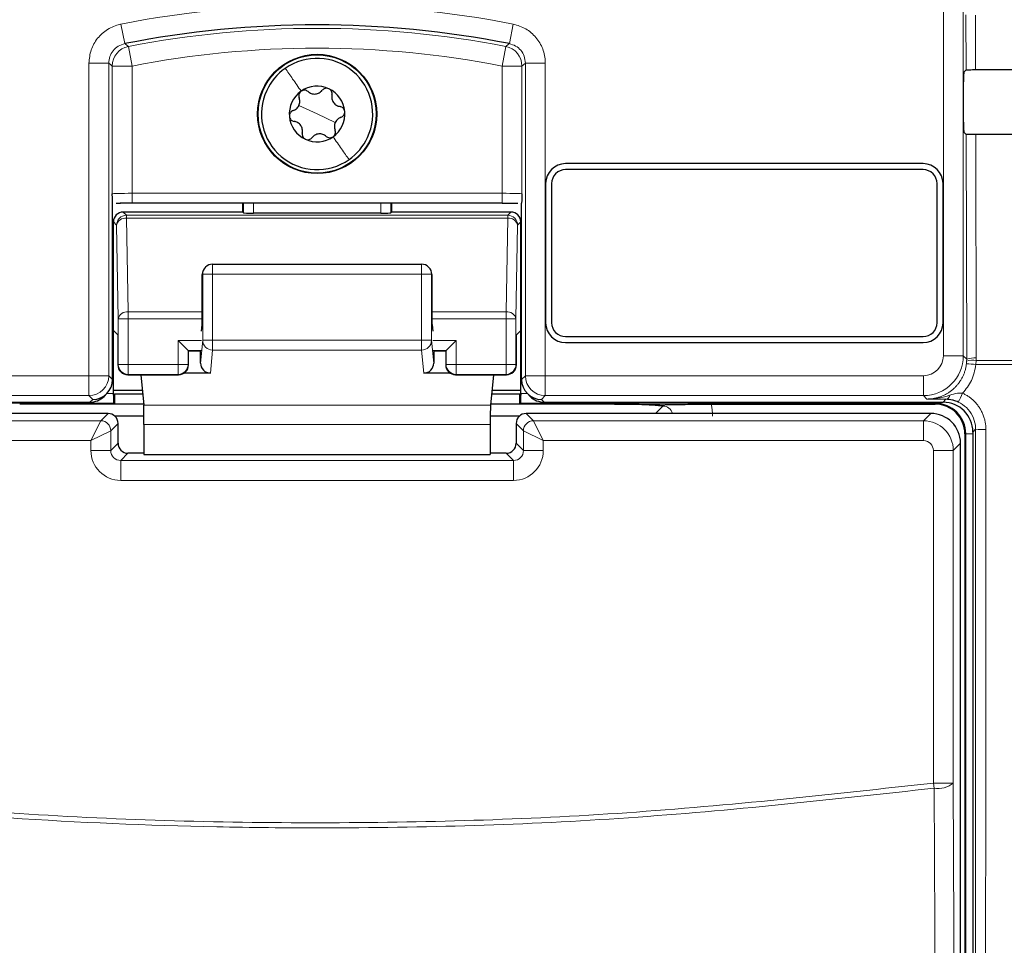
# Paper-space layout 'Blatt3' of a CAD drawing. Header units: millimetres. Extents: x 5 to 418, y 2 to 292.
# Tile 21 of 54: x 115 to 127, y 162 to 174. Entities that reach past the tile are written whole.
import ezdxf

# ---------------------------------------------------------------- set-up
doc = ezdxf.new("R2010")
doc.units = ezdxf.units.MM

psp = doc.layouts.new('Blatt3')

# ---------------------------------------------------------------- linework, layer by layer
at = {"color": 7, "linetype": 'Continuous', "lineweight": 18}
for p, q in [((126.1409, 169.4203), (126.1409, 190.3374)), ((126.3909, 190.3374), (126.3909, 169.4203)), ((126.4254, 173.0174), (126.4238, 173.7089)), ((126.5447, 173.7067), (126.5463, 173.0196)), ((115.7941, 173.5919), (115.8425, 173.3467)), ((120.7291, 173.5919), (120.6807, 173.3467)), ((115.887, 173.3107), (115.9346, 173.0654)), ((120.6362, 173.3107), (120.5886, 173.0654)), ((115.3909, 169.1703), (115.3909, 173.1014)), ((115.3909, 173.1014), (115.6409, 173.1014)), ((115.6409, 173.1014), (115.6409, 169.1703)), ((115.6847, 171.4581), (115.6847, 173.0654)), ((115.6847, 173.0654), (115.9346, 173.0654)), ((115.9346, 173.0654), (115.9346, 171.4646)), ((120.5886, 173.0654), (120.8385, 173.0654)), ((120.5886, 171.4646), (120.5886, 173.0654)), ((120.8385, 173.0654), (120.8385, 171.4581)), ((121.1323, 173.1014), (120.8823, 173.1014)), ((120.8823, 169.1703), (120.8823, 173.1014)), ((121.1323, 173.1014), (121.1323, 169.1703)), ((118.2616, 172.4623), (118.0331, 172.569)), ((118.2616, 172.4623), (118.4901, 172.3557)), ((126.4339, 169.3773), (126.4273, 172.2054)), ((126.5482, 172.2032), (126.5547, 169.3938)), ((115.9346, 171.3396), (115.9346, 171.4646)), ((115.9346, 171.4646), (120.5886, 171.4646)), ((120.5886, 171.3396), (120.5886, 171.4646)), ((117.3345, 171.2179), (117.3345, 171.3396)), ((117.4594, 171.3396), (117.4594, 171.2157)), ((119.0638, 171.2157), (119.0638, 171.3396)), ((119.1887, 171.3396), (119.1887, 171.2179)), ((115.8233, 171.2288), (115.8639, 171.1882)), ((120.6593, 171.1882), (120.6999, 171.2288)), ((115.7389, 171.0633), (115.6983, 171.1038)), ((115.8639, 171.1882), (115.8639, 171.1516)), ((115.8639, 171.1882), (120.6593, 171.1882)), ((115.8639, 171.1516), (115.8844, 169.974)), ((115.8639, 171.1516), (120.6593, 171.1516)), ((120.6388, 169.974), (120.6593, 171.1516)), ((120.6593, 171.1516), (120.6593, 171.1882)), ((120.8249, 171.1038), (120.7843, 171.0633)), ((115.7595, 169.8856), (115.7389, 171.0633)), ((120.7843, 171.0633), (120.7637, 169.8856)), ((116.9469, 170.4476), (116.9469, 170.5726)), ((119.5763, 170.4476), (119.5763, 170.5726)), ((116.822, 170.4476), (116.8176, 170.4432)), ((116.822, 169.6161), (116.822, 170.4476)), ((116.822, 170.4476), (116.9469, 170.4476)), ((119.5763, 170.4476), (116.9469, 170.4476)), ((116.9469, 170.4476), (116.9469, 169.6161)), ((119.5763, 169.6161), (119.5763, 170.4476)), ((119.5763, 170.4476), (119.7012, 170.4476)), ((119.7012, 170.4476), (119.7012, 169.6161)), ((119.7056, 170.4432), (119.7012, 170.4476)), ((115.8844, 169.974), (115.8844, 169.8856)), ((115.8844, 169.974), (116.8176, 169.974)), ((119.7056, 169.974), (120.6388, 169.974)), ((120.6388, 169.8856), (120.6388, 169.974)), ((115.7595, 169.3123), (115.7595, 169.8856)), ((115.8844, 169.8856), (115.7595, 169.8856)), ((115.8844, 169.8856), (115.8844, 169.3123)), ((115.8844, 169.8856), (116.8174, 169.8856)), ((119.7058, 169.8856), (120.6388, 169.8856)), ((120.6388, 169.3123), (120.6388, 169.8856)), ((120.7637, 169.8856), (120.6388, 169.8856)), ((120.7637, 169.8856), (120.7637, 169.3123)), ((116.5138, 169.3123), (116.5138, 169.6123)), ((116.8066, 169.6123), (116.5138, 169.6123)), ((116.7944, 169.3302), (116.822, 169.6161)), ((116.822, 169.6161), (116.9469, 169.6161)), ((116.9469, 169.4931), (116.9469, 169.6161)), ((116.9469, 169.6161), (119.5763, 169.6161)), ((119.5763, 169.6161), (119.7012, 169.6161)), ((119.5763, 169.4931), (119.5763, 169.6161)), ((119.7012, 169.6161), (119.7288, 169.3302)), ((120.0094, 169.6123), (119.7166, 169.6123)), ((120.0094, 169.6123), (120.0094, 169.3123)), ((116.6387, 169.4873), (116.6387, 169.3123)), ((116.8045, 169.4873), (116.6387, 169.4873)), ((116.9469, 169.4931), (116.9191, 169.2036)), ((119.5763, 169.4931), (116.9469, 169.4931)), ((119.6041, 169.2036), (119.5763, 169.4931)), ((119.8845, 169.4873), (119.7187, 169.4873)), ((119.8845, 169.3123), (119.8845, 169.4873)), ((126.3909, 169.4203), (126.1409, 169.4203)), ((126.3909, 169.4203), (126.4339, 169.3773)), ((126.4309, 169.3214), (126.4334, 169.353)), ((126.4334, 169.353), (126.4339, 169.3773)), ((126.5541, 169.3636), (126.5509, 169.3109)), ((126.5547, 169.3938), (126.5541, 169.3636)), ((126.5541, 169.3636), (132.6408, 169.3636)), ((115.7547, 169.3076), (115.7595, 169.3123)), ((115.8844, 169.3123), (115.7595, 169.3123)), ((115.8844, 169.3123), (115.8844, 169.1873)), ((115.8844, 169.3123), (116.5138, 169.3123)), ((116.6387, 169.3123), (116.5138, 169.3123)), ((116.5138, 169.1873), (116.5138, 169.3123)), ((116.6387, 169.3123), (116.6435, 169.3076)), ((119.8797, 169.3076), (119.8845, 169.3123)), ((120.0094, 169.3123), (119.8845, 169.3123)), ((120.0094, 169.3123), (120.0094, 169.1873)), ((120.0094, 169.3123), (120.6388, 169.3123)), ((120.6388, 169.1873), (120.6388, 169.3123)), ((120.7637, 169.3123), (120.6388, 169.3123)), ((120.7637, 169.3123), (120.7685, 169.3076)), ((132.6415, 169.3109), (126.5509, 169.3109)), ((110.6322, 169.1703), (115.3909, 169.1703)), ((115.3909, 169.1703), (115.6409, 169.1703)), ((115.3909, 169.1703), (115.3909, 168.9203)), ((115.6409, 169.1703), (115.689, 169.1222)), ((115.8844, 169.1873), (115.8797, 169.1826)), ((115.8844, 169.1873), (116.5138, 169.1873)), ((116.5185, 169.1826), (116.5138, 169.1873)), ((120.0094, 169.1873), (120.0047, 169.1826)), ((120.0094, 169.1873), (120.6388, 169.1873)), ((120.6435, 169.1826), (120.6388, 169.1873)), ((120.8342, 169.1222), (120.8823, 169.1703)), ((120.8823, 169.1703), (121.1323, 169.1703)), ((121.1323, 168.9203), (121.1323, 169.1703)), ((121.1323, 169.1703), (125.891, 169.1703)), ((125.891, 168.9203), (125.891, 169.1703)), ((115.3909, 168.9203), (110.6322, 168.9203)), ((115.4389, 168.8723), (115.3909, 168.9203)), ((115.4039, 168.8373), (115.4389, 168.8723)), ((115.6184, 168.9483), (115.6983, 168.9483)), ((120.8249, 168.9483), (120.9048, 168.9483)), ((121.1323, 168.9203), (121.0843, 168.8723)), ((121.0843, 168.8723), (121.1193, 168.8373)), ((125.891, 168.9203), (121.1323, 168.9203)), ((125.934, 168.8773), (125.891, 168.9203)), ((126.1367, 168.8373), (126.1735, 168.8742)), ((115.7005, 168.8233), (110.4866, 168.8233)), ((120.4432, 168.8013), (116.08, 168.8013)), ((126.0366, 168.8233), (120.8227, 168.8233)), ((122.5198, 168.6954), (122.6119, 168.7875)), ((126.0366, 168.8233), (126.0366, 168.8373)), ((126.0366, 168.8233), (126.0366, 168.8123)), ((110.6326, 168.6038), (115.5405, 168.6038)), ((115.4156, 168.3538), (115.5405, 168.6038)), ((115.5405, 168.6038), (115.6322, 168.6954)), ((120.891, 168.6954), (120.9827, 168.6038)), ((120.9827, 168.6038), (125.8906, 168.6038)), ((120.9827, 168.6038), (121.1076, 168.3538)), ((125.8906, 168.6038), (125.9822, 168.6954)), ((125.8906, 168.6038), (125.8906, 168.3538)), ((115.4156, 168.3538), (115.6655, 168.4788)), ((115.7572, 168.5704), (115.6655, 168.4788)), ((115.6655, 168.4788), (115.6655, 168.2288)), ((120.4396, 168.5553), (116.0836, 168.5553)), ((120.8577, 168.4788), (120.766, 168.5704)), ((120.8577, 168.2288), (120.8577, 168.4788)), ((120.8577, 168.4788), (121.1076, 168.3538)), ((126.5467, 168.4975), (126.5116, 168.4624)), ((115.4156, 168.3538), (110.6326, 168.3538)), ((115.4156, 168.2288), (115.4156, 168.3538)), ((125.8906, 168.3538), (121.1076, 168.3538)), ((121.1076, 168.3538), (121.1076, 168.2288)), ((126.4225, 168.4374), (126.4116, 168.4374)), ((126.4225, 140.2124), (126.4225, 168.4374)), ((126.4225, 168.4374), (126.5116, 168.4374)), ((115.4156, 168.2288), (115.6655, 168.2288)), ((115.6655, 168.2288), (115.7572, 168.3204)), ((120.766, 168.3204), (120.8577, 168.2288)), ((121.1076, 168.2288), (120.8577, 168.2288)), ((126.2655, 168.2288), (126.0156, 168.2288)), ((126.0156, 164.0476), (126.0156, 168.2288)), ((126.3572, 168.3205), (126.2655, 168.2288)), ((126.2655, 168.2288), (126.2655, 164.0476)), ((115.8821, 168.1954), (115.7905, 168.1038)), ((115.7905, 167.8538), (115.7905, 168.1038)), ((115.7905, 168.1038), (120.7327, 168.1038)), ((120.7327, 168.1038), (120.6411, 168.1954)), ((120.7327, 167.8538), (120.7327, 168.1038)), ((120.7327, 167.8538), (115.7905, 167.8538)), ((126.0239, 163.9829), (126.0156, 164.0476)), ((126.2655, 164.0476), (126.0156, 164.0476))]:
    psp.add_line(p, q, dxfattribs=at)
at = {"color": 7, "linetype": 'Continuous', "lineweight": 25}
for p, q in [((126.3975, 172.9895), (126.4254, 173.0174)), ((126.3953, 172.3602), (126.3953, 172.8645)), ((126.4273, 172.2054), (126.3975, 172.2352)), ((125.8866, 171.8373), (121.3866, 171.8373)), ((125.8866, 171.7623), (121.3866, 171.7623)), ((121.1366, 171.5873), (121.1366, 169.8373)), ((121.2116, 171.5873), (121.2116, 169.8373)), ((126.0616, 169.8373), (126.0616, 171.5873)), ((126.1366, 169.8373), (126.1366, 171.5873)), ((115.689, 169.1224), (115.689, 171.3401)), ((115.7343, 171.3385), (115.7883, 171.3389)), ((120.5886, 171.3396), (115.9346, 171.3396)), ((117.3235, 171.3396), (117.3235, 171.2288)), ((119.1997, 171.2288), (119.1997, 171.3396)), ((120.8342, 169.1224), (120.8342, 171.3401)), ((117.3235, 171.2288), (115.8233, 171.2288)), ((117.3345, 171.2179), (117.3235, 171.2288)), ((119.0638, 171.2157), (117.4594, 171.2157)), ((119.1997, 171.2288), (119.1887, 171.2179)), ((120.6999, 171.2288), (119.1997, 171.2288)), ((115.6983, 169.7393), (115.6983, 171.1038)), ((120.8249, 169.7393), (120.8249, 171.1038)), ((116.8585, 170.536), (116.8548, 170.5323)), ((116.9469, 170.5726), (119.5763, 170.5726)), ((119.6684, 170.5323), (119.6646, 170.536)), ((116.8176, 169.9324), (116.8176, 170.4432)), ((119.7056, 170.4432), (119.7056, 169.9324)), ((115.7547, 169.6829), (115.6983, 169.7393)), ((115.6983, 168.9483), (115.6983, 169.7393)), ((116.8066, 169.7307), (116.8157, 169.8088)), ((119.7075, 169.8088), (119.7166, 169.7307)), ((120.8249, 169.7393), (120.7685, 169.6829)), ((120.8249, 168.9483), (120.8249, 169.7393)), ((115.7547, 169.6829), (115.7547, 169.3076)), ((116.5138, 169.6123), (116.6387, 169.4873)), ((119.8845, 169.4873), (120.0094, 169.6123)), ((120.7685, 169.3076), (120.7685, 169.6829)), ((121.3866, 169.6623), (125.8866, 169.6623)), ((121.3866, 169.5873), (125.8866, 169.5873)), ((116.6387, 169.4873), (116.6435, 169.4826)), ((116.6435, 169.3076), (116.6435, 169.4826)), ((116.7953, 169.4781), (116.6435, 169.4781)), ((116.7944, 169.3302), (116.7944, 169.4781)), ((119.8797, 169.4781), (119.7279, 169.4781)), ((119.7288, 169.4781), (119.7288, 169.3302)), ((119.8845, 169.4873), (119.8797, 169.4826)), ((119.8797, 169.4826), (119.8797, 169.3076)), ((115.689, 169.1222), (115.689, 169.1224)), ((115.8797, 169.1826), (116.5185, 169.1826)), ((116.0433, 169.1826), (116.08, 168.8013)), ((116.9191, 169.2036), (116.5878, 169.2036)), ((119.9354, 169.2036), (119.6041, 169.2036)), ((120.0047, 169.1826), (120.6435, 169.1826)), ((120.4799, 169.1826), (120.4432, 168.8013)), ((120.8342, 169.1222), (120.8342, 169.1224)), ((115.6983, 168.9872), (116.0621, 168.9872)), ((120.4611, 168.9872), (120.8249, 168.9872)), ((115.5808, 168.9106), (115.6158, 168.9456)), ((115.6983, 168.9257), (115.6984, 168.9257)), ((115.7114, 168.9387), (115.6984, 168.9257)), ((116.0668, 168.9387), (115.7114, 168.9387)), ((115.7114, 168.9387), (115.7114, 168.8123)), ((120.8118, 168.9387), (120.4564, 168.9387)), ((120.8248, 168.9257), (120.8118, 168.9387)), ((120.8118, 168.8123), (120.8118, 168.9387)), ((120.8248, 168.9257), (120.8249, 168.9257)), ((120.9074, 168.9456), (120.9424, 168.9106)), ((110.3865, 168.8373), (115.4039, 168.8373)), ((115.7114, 168.8123), (114.5198, 168.8123)), ((115.7114, 168.8123), (115.7005, 168.8233)), ((116.0789, 168.8123), (115.7114, 168.8123)), ((120.8118, 168.8123), (120.4442, 168.8123)), ((120.8227, 168.8233), (120.8118, 168.8123)), ((122.0034, 168.8123), (120.8118, 168.8123)), ((121.1193, 168.8373), (126.1367, 168.8373)), ((123.2179, 168.8123), (126.0366, 168.8123)), ((115.6322, 168.6954), (110.541, 168.6954)), ((116.0832, 168.6617), (115.7176, 168.6617)), ((120.8056, 168.6617), (120.44, 168.6617)), ((125.9822, 168.6954), (120.891, 168.6954)), ((115.7572, 168.3204), (115.7572, 168.5704)), ((116.0836, 168.5553), (116.0836, 168.178)), ((120.4396, 168.5553), (120.4396, 168.178)), ((120.766, 168.5704), (120.766, 168.3204)), ((126.4116, 168.4374), (126.4116, 140.2124)), ((126.5116, 168.4624), (126.5116, 140.2132)), ((126.3572, 140.3292), (126.3572, 168.3205)), ((116.0836, 168.1954), (115.8821, 168.1954)), ((116.0836, 168.178), (120.4396, 168.178)), ((120.6411, 168.1954), (120.4396, 168.1954))]:
    psp.add_line(p, q, dxfattribs=at)
at = {"color": 7, "linetype": 'Continuous', "lineweight": 18, "flags": 128}
for points in [[(115.8425, 173.3467), (115.8513, 173.3395), (115.887, 173.3107)], [(120.6362, 173.3107), (120.6451, 173.3179), (120.6807, 173.3467)], [(115.6847, 173.0654), (115.6627, 173.0835), (115.6409, 173.1014)], [(120.8823, 173.1014), (120.8605, 173.0835), (120.8385, 173.0654)], [(126.2655, 164.0476), (126.2953, 157.6846), (126.3253, 151.2887)], [(126.0838, 151.224), (126.0816, 151.7069), (126.0725, 153.6386), (126.0362, 161.3653), (126.0239, 163.9829)]]:
    psp.add_lwpolyline(points, dxfattribs=at)
at = {"color": 7, "linetype": 'Continuous', "lineweight": 25}
for radius in [0.75, 0.743]:
    psp.add_circle((118.2616, 172.4623), radius, dxfattribs=at)
at = {"color": 7, "linetype": 'Continuous', "lineweight": 18}
for centre, radius, start, end in [((118.2616, 161.0873), 12.7457, 78.83718, 101.16282), ((118.2616, 161.0873), 12.4519, 79.00614, 100.99386), ((115.9347, 173.0653), 0.25, 101.01001, 179.98385), ((120.5885, 173.0653), 0.25, 0.01615, 78.98999), ((118.2616, 161.0873), 12.202, 79.00614, 100.99386), ((115.8639, 171.0632), 0.125, 90.02044, 179.97956), ((115.8496, 171.0392), 0.1133, 82.77494, 167.76207), ((120.6593, 171.0632), 0.125, 0.02044, 89.97956), ((120.6736, 171.0392), 0.1133, 12.23793, 97.22506), ((116.9469, 170.4477), 0.1249, 135.00151, 180.01956), ((119.5763, 170.4477), 0.1249, 359.98044, 44.99849), ((115.8702, 169.8616), 0.1133, 82.77494, 167.76207), ((120.653, 169.8616), 0.1133, 12.23793, 97.22506), ((116.9464, 169.6175), 0.1245, 180.67094, 270.24638), ((119.5768, 169.6175), 0.1245, 269.75362, 359.32906), ((125.8909, 169.4203), 0.5, 270.00873, 359.99127), ((126.5148, 169.1168), 0.2499, 80.96458, 109.01794), ((126.5271, 169.1467), 0.2486, 83.61467, 112.00928), ((115.8845, 169.3124), 0.125, 180.02044, 269.97956), ((116.5137, 169.3124), 0.125, 270.02044, 359.97956), ((120.0095, 169.3124), 0.125, 180.02044, 269.97956), ((120.6387, 169.3124), 0.125, 270.02044, 359.97956), ((126.3753, 167.9946), 1.328, 82.39916, 87.59893), ((115.3908, 169.1704), 0.2501, 270.02044, 359.97956), ((121.1324, 169.1704), 0.2501, 180.02044, 269.97956), ((126.158, 168.9378), 0.0655, 283.66786, 348.64856), ((125.6527, 169.2491), 0.789, 328.7156, 337.70032), ((115.5405, 168.4787), 0.125, 0.02044, 89.97956), ((120.9827, 168.4787), 0.125, 90.02044, 179.97956), ((126.6442, 169.6935), 1.1999, 265.33873, 271.51453), ((126.0758, 164.2726), 0.2943, 259.84532, 310.1364)]:
    psp.add_arc(centre, radius, start, end, dxfattribs=at)
at = {"color": 7, "linetype": 'Continuous', "lineweight": 25}
for centre, radius, start, end in [((118.2616, 161.0873), 12.4957, 78.83718, 101.16282), ((118.2616, 172.4623), 0.7, 334.98633, 124.98633), ((118.2616, 172.4623), 0.7, 124.98633, 154.98633), ((118.2616, 172.4623), 0.35, 64.98633, 124.98633), ((118.2616, 172.4623), 0.7, 154.98633, 304.98633), ((118.2616, 172.4623), 0.35, 124.98633, 184.98633), ((118.2616, 172.4623), 0.35, 4.98633, 64.98633), ((118.2616, 172.4623), 0.35, 304.98633, 4.98633), ((118.2616, 172.4623), 0.35, 184.98633, 244.98633), ((118.2616, 172.4623), 0.35, 244.98633, 304.98633), ((118.2616, 172.4623), 0.7, 304.98633, 334.98633), ((121.3866, 171.5873), 0.25, 90, 180), ((125.8866, 171.5873), 0.25, 0, 90), ((121.3866, 171.5873), 0.175, 90, 180), ((125.8866, 171.5873), 0.175, 0, 90), ((116.9469, 170.4476), 0.125, 90, 135), ((119.5763, 170.4476), 0.125, 45, 90), ((121.3866, 169.8373), 0.25, 180, 270), ((121.3866, 169.8373), 0.175, 180, 270), ((125.8866, 169.8373), 0.175, 270, 0), ((125.8866, 169.8373), 0.25, 270, 0), ((115.8797, 169.3076), 0.125, 180.02044, 269.97956), ((116.5185, 169.3076), 0.125, 270.02044, 359.97956), ((120.0047, 169.3076), 0.125, 180.02044, 269.97956), ((120.6435, 169.3076), 0.125, 270.02044, 359.97956), ((126.0366, 168.4374), 0.3859, 0, 90), ((126.0366, 168.4374), 0.375, 0, 90), ((115.6321, 168.5704), 0.125, 0.02044, 89.97956), ((120.8911, 168.5704), 0.125, 90.02044, 179.97956)]:
    psp.add_arc(centre, radius, start, end, dxfattribs=at)
for centre, major_axis, ratio, start_param, end_param in [((126.3975, 172.8645), (0, 0.125), 0.0174551, 0.0174533, 1.5707963), ((118.2616, 177.3582), (248.6975, 0), 0.0174551, 4.7457074, 4.7621688), ((126.3975, 172.3602), (0, 0.125), 0.0174551, 1.5707963, 3.1241394), ((118.2616, 167.8867), (247.4302, 0), 0.0174551, 1.5207614, 1.5372995), ((115.9346, 171.333), (0.375, 0), 0.0174551, 1.5707963, 1.9794839), ((115.8233, 171.1038), (0.0884, -0.0884), 0.9996955, 2.3563468, 3.9268385), ((117.4594, 171.2179), (0.125, 0), 0.0174551, 3.1590459, 4.712389), ((119.0638, 171.2179), (0.125, 0), 0.0174551, 4.712389, 6.265732), ((120.6999, 171.1038), (-0.0884, -0.0884), 0.9996955, 2.3563468, 3.9268385), ((116.9448, 170.4455), (0.1179, 0.0489), 0.9756194, 1.9722982, 2.7400908), ((119.5784, 170.4455), (0.1179, -0.0489), 0.9756194, 0.4015019, 1.1692945), ((116.9426, 170.4433), (0.0884, 0.0884), 0.9996955, 2.3385889, 2.3563468), ((119.5806, 170.4433), (0.0884, -0.0884), 0.9996955, 0.7852459, 0.8030037), ((116.8154, 169.9324), (0, 0.125), 0.0174551, 3.2911086, 4.712389), ((119.7078, 169.9324), (0, 0.125), 0.0174551, 1.5707963, 2.9920767), ((116.9194, 169.3306), (-0.0122, -0.1265), 0.9838215, 4.8099607, 6.3776443), ((119.6038, 169.3306), (-0.0122, 0.1265), 0.9838215, 3.0471336, 4.6148173), ((115.4389, 169.1223), (0.25, 0), 0.9996955, 4.712389, 6.2828806), ((121.0843, 169.1223), (0.25, 0), 0.9996955, 3.1418973, 4.712389), ((115.404, 169.0874), (0.1768, 0.1768), 0.9996955, 3.9268385, 4.712389), ((115.6961, 168.9483), (0, 0.125), 0.0174551, 4.5305121, 4.712389), ((115.7005, 168.9483), (0, 0.125), 0.0174551, 1.7526732, 3.1241394), ((120.8227, 168.9483), (0, 0.125), 0.0174551, 3.1590459, 4.5305121), ((120.8271, 168.9483), (0, 0.125), 0.0174551, 1.5707963, 1.7526732), ((121.1192, 169.0874), (0.1768, -0.1768), 0.9996955, 4.712389, 5.4979394), ((116.0792, 168.5553), (0, 0.25), 0.0174551, 4.712389, 6.103873), ((120.444, 168.5553), (0, 0.25), 0.0174551, 0.1793123, 1.5707963), ((126.1365, 168.4623), (0.2652, 0.2652), 0.9996955, 5.4979394, 7.0684312), ((125.9822, 168.3204), (0.2652, -0.2652), 0.9998985, 0.7855505, 2.3560422), ((115.8823, 168.3205), (0.0885, 0.0885), 0.9984793, 2.3563468, 3.9268385), ((120.6409, 168.3205), (0.0885, -0.0885), 0.9984793, 5.4979394, 7.0684312)]:
    psp.add_ellipse(centre, major_axis=major_axis, ratio=ratio, start_param=start_param, end_param=end_param, dxfattribs=at)
at = {"color": 7, "linetype": 'Continuous', "lineweight": 18}
for centre, major_axis, ratio, start_param, end_param in [((115.9346, 171.458), (0.25, 0), 0.0261826, 1.5707963, 3.1241394), ((120.5886, 171.458), (0.25, 0), 0.0261826, 0.0174533, 1.5707963), ((125.8909, 169.4203), (-0.1768, 0.1768), 0.9996955, 2.3563468, 3.9268385), ((122.6102, 168.661), (0.0906, 0.0906), 0.9759379, 5.7611944, 7.0672139), ((122.6102, 168.661), (-0.4432, -0.4432), 0.9972647, 2.357564, 2.5991163), ((125.8905, 168.2288), (0.2652, -0.2652), 0.9998985, 0.7855505, 2.3560422), ((125.8905, 168.2288), (0.0884, 0.0884), 0.9996955, 5.4979394, 7.0684312), ((115.7906, 168.2289), (-0.2652, -0.2652), 0.9996955, 5.4979394, 7.0684312), ((115.7906, 168.2289), (0.0885, 0.0885), 0.9984793, 2.3563468, 3.9268385), ((120.7326, 168.2289), (0.2652, -0.2652), 0.9996955, 5.4979394, 7.0684312), ((120.7326, 168.2289), (0.0885, -0.0885), 0.9984793, 5.4979394, 7.0684312)]:
    psp.add_ellipse(centre, major_axis=major_axis, ratio=ratio, start_param=start_param, end_param=end_param, dxfattribs=at)
for points, knots in [([(115.7941, 173.5919), (115.7897, 173.591), (115.7306, 173.5788), (115.6205, 173.5333), (115.4937, 173.4197), (115.4075, 173.2701), (115.3964, 173.1576), (115.3909, 173.1014)], [0, 0, 0, 0, 0.019366, 0.2645085, 0.5096539, 0.7548276, 1, 1, 1, 1]), ([(121.1323, 173.1014), (121.1322, 173.1058), (121.1317, 173.1662), (121.1084, 173.2831), (121.0215, 173.4294), (120.8914, 173.543), (120.7832, 173.5756), (120.7291, 173.5919)], [0, 0, 0, 0, 0.01936598, 0.26450854, 0.50965391, 0.75482762, 1, 1, 1, 1]), ([(115.6409, 173.1014), (115.6436, 173.1296), (115.6491, 173.1858), (115.6923, 173.2602), (115.7571, 173.3203), (115.8133, 173.3376), (115.8425, 173.3467)], [0, 0, 0, 0, 0.2452657, 0.4904926, 0.7356895, 1, 1, 1, 1]), ([(120.6807, 173.3467), (120.7078, 173.3385), (120.762, 173.3222), (120.8266, 173.2655), (120.873, 173.1903), (120.8791, 173.1318), (120.8823, 173.1014)], [0, 0, 0, 0, 0.24526567, 0.4904926, 0.73568952, 1, 1, 1, 1]), ([(125.934, 168.8773), (125.9527, 168.8779), (125.9852, 168.8789), (126.031, 168.8862), (126.0717, 168.8959), (126.1119, 168.9092), (126.1508, 168.9259), (126.1878, 168.9456), (126.223, 168.9683), (126.2566, 168.9941), (126.2877, 169.0227), (126.3162, 169.0536), (126.3419, 169.0867), (126.365, 169.1223), (126.385, 169.1596), (126.4016, 169.1981), (126.4149, 169.2379), (126.4251, 169.279), (126.429, 169.3073), (126.4309, 169.3214)], [0, 0, 0, 0, 0.0768273, 0.1335023, 0.1905693, 0.2488742, 0.3076074, 0.3642502, 0.4212865, 0.4795649, 0.5382729, 0.5949566, 0.6520355, 0.7103609, 0.769117, 0.825813, 0.8829036, 0.9412373, 1, 1, 1, 1]), ([(126.5509, 169.3109), (126.537, 169.2413), (126.51, 169.1071), (126.4241, 169.0008), (126.3828, 168.9497)], [0, 0, 0, 0, 0.51896539, 1, 1, 1, 1]), ([(125.934, 168.8773), (125.9347, 168.8773), (125.9376, 168.8773), (125.9481, 168.8773), (125.968, 168.8777), (125.9958, 168.8791), (126.0261, 168.8819), (126.0563, 168.8858), (126.0878, 168.8909), (126.1205, 168.8975), (126.1545, 168.9055), (126.1884, 168.9146), (126.2109, 168.9215), (126.2222, 168.9249)], [0, 0, 0, 0, 0.0073743, 0.0295245, 0.1082133, 0.2119375, 0.3157939, 0.4200314, 0.5243876, 0.6429784, 0.7617087, 0.8808033, 1, 1, 1, 1]), ([(126.1735, 168.8742), (126.1318, 168.8746), (126.0479, 168.8755), (125.9727, 168.8767), (125.9345, 168.8773), (125.934, 168.8773)], [0, 0, 0, 0, 0.49347129, 0.99352482, 1, 1, 1, 1]), ([(126.2222, 168.9249), (126.2539, 168.9353), (126.3054, 168.9522), (126.3613, 168.9504), (126.3828, 168.9497)], [0, 0, 0, 0, 0.6162692, 1, 1, 1, 1]), ([(126.3828, 168.9497), (126.389, 168.9468), (126.4079, 168.9379), (126.4384, 168.9207), (126.4734, 168.8971), (126.501, 168.8748), (126.5295, 168.8487), (126.5575, 168.8189), (126.5872, 168.78), (126.6079, 168.747), (126.6267, 168.7118), (126.6434, 168.6741), (126.6586, 168.6276), (126.6671, 168.5895), (126.6741, 168.5454), (126.6751, 168.516), (126.6759, 168.494)], [0, 0, 0, 0, 0.0363665, 0.1094317, 0.1831388, 0.2574971, 0.2948666, 0.3857236, 0.4713572, 0.5509942, 0.5896534, 0.6805662, 0.7662532, 0.8459407, 0.8846247, 1, 1, 1, 1]), ([(126.5467, 168.4975), (126.546, 168.514), (126.5437, 168.5726), (126.5121, 168.6702), (126.4371, 168.7756), (126.3637, 168.8181), (126.327, 168.8394)], [0, 0, 0, 0, 0.1158491, 0.410745, 0.7054053, 1, 1, 1, 1]), ([(126.5236, 140.153), (126.5262, 142.5127), (126.5313, 147.2323), (126.5376, 154.317), (126.5429, 161.4054), (126.5454, 166.1334), (126.5467, 168.4975)], [0, 0, 0, 0, 0.249948, 0.4999168, 0.749948, 1, 1, 1, 1]), ([(126.6759, 168.494), (126.6759, 168.4107), (126.6757, 167.9942), (126.6748, 166.2449), (126.6723, 161.9138), (126.6676, 155.2521), (126.6609, 147.5511), (126.6554, 142.5171), (126.6528, 140.1449)], [0, 0, 0, 0, 0.00880859, 0.04404297, 0.18498094, 0.46685965, 0.74876819, 1, 1, 1, 1]), ([(110.5076, 164.0476), (111.8002, 163.9049), (114.3907, 163.619), (118.2841, 163.5124), (122.1687, 163.6225), (124.7315, 163.9057), (126.0156, 164.0476)], [0, 0, 0, 0, 0.2508222, 0.5026819, 0.7508343, 1, 1, 1, 1]), ([(126.0239, 163.9829), (124.7438, 163.8416), (122.1783, 163.5585), (119.1608, 163.4714), (116.5629, 163.4964), (114.3869, 163.5904), (112.2205, 163.7727), (110.9272, 163.9306), (110.4993, 163.9829)], [0, 0, 0, 0, 0.2481436, 0.4972894, 0.5811434, 0.7488807, 0.9169293, 1, 1, 1, 1])]:
    psp.add_open_spline(points, degree=3, knots=knots, dxfattribs=at)
for points in [[(117.8602, 173.0359), (117.8904, 172.9927), (117.9508, 172.9065), (118.0242, 172.8016), (118.0609, 172.7491)], [(118.663, 171.8888), (118.6328, 171.932), (118.5724, 172.0182), (118.499, 172.1231), (118.4623, 172.1756)]]:
    psp.add_open_spline(points, degree=3, dxfattribs=at)
at = {"color": 7, "linetype": 'Continuous', "lineweight": 25}
for points, knots in [([(126.4254, 173.0174), (126.427, 173.0177), (126.4303, 173.0182), (126.4527, 173.0188), (126.4852, 173.0193), (126.5186, 173.0195), (126.5394, 173.0196), (126.5463, 173.0196)], [0, 0, 0, 0, 0.2236598, 0.4473429, 0.6703401, 0.8919116, 1, 1, 1, 1]), ([(118.0609, 172.7491), (118.0547, 172.7437), (118.0422, 172.7329), (118.0324, 172.7105), (118.0297, 172.6872), (118.0339, 172.673), (118.036, 172.6659)], [0, 0, 0, 0, 0.2492338, 0.4997272, 0.7493458, 1, 1, 1, 1]), ([(118.1476, 172.744), (118.1416, 172.7484), (118.1298, 172.7572), (118.107, 172.7627), (118.0826, 172.7611), (118.0681, 172.7531), (118.0609, 172.7491)], [0, 0, 0, 0, 0.2508512, 0.4998193, 0.7499945, 1, 1, 1, 1]), ([(118.1476, 172.744), (118.1605, 172.7347), (118.1798, 172.7208), (118.2132, 172.7133), (118.2396, 172.7125), (118.2654, 172.7177), (118.2972, 172.7309), (118.314, 172.7481), (118.3251, 172.7595)], [0, 0, 0, 0, 0.2491389, 0.37427281, 0.4988786, 0.62396913, 0.74973421, 1, 1, 1, 1]), ([(118.4096, 172.7795), (118.4018, 172.7822), (118.3862, 172.7876), (118.3619, 172.7849), (118.3403, 172.7756), (118.3302, 172.7649), (118.3251, 172.7595)], [0, 0, 0, 0, 0.2492337, 0.4997272, 0.7493456, 1, 1, 1, 1]), ([(118.4485, 172.7019), (118.4494, 172.7093), (118.4511, 172.7239), (118.4444, 172.7464), (118.4308, 172.7668), (118.4167, 172.7753), (118.4096, 172.7795)], [0, 0, 0, 0, 0.2508535, 0.4998224, 0.7499966, 1, 1, 1, 1]), ([(118.4485, 172.7019), (118.4469, 172.6861), (118.4445, 172.6624), (118.4547, 172.6297), (118.4672, 172.6065), (118.4847, 172.5867), (118.512, 172.5658), (118.5352, 172.5599), (118.5507, 172.5559)], [0, 0, 0, 0, 0.2491414, 0.3742754, 0.4988808, 0.6239708, 0.7497353, 1, 1, 1, 1]), ([(117.9606, 172.5045), (117.9751, 172.511), (117.9969, 172.5208), (118.0201, 172.5459), (118.034, 172.5683), (118.0423, 172.5934), (118.0468, 172.6275), (118.0403, 172.6506), (118.036, 172.6659)], [0, 0, 0, 0, 0.2490881, 0.3742197, 0.4988353, 0.623937, 0.7497132, 1, 1, 1, 1]), ([(117.9606, 172.5045), (117.9539, 172.5015), (117.9403, 172.4957), (117.9242, 172.4786), (117.9133, 172.4567), (117.9131, 172.4402), (117.9129, 172.4319)], [0, 0, 0, 0, 0.2507928, 0.4997404, 0.7499403, 1, 1, 1, 1]), ([(118.6103, 172.4928), (118.6087, 172.5008), (118.6056, 172.517), (118.5911, 172.5368), (118.5722, 172.5508), (118.5579, 172.5542), (118.5507, 172.5559)], [0, 0, 0, 0, 0.24923689, 0.49972717, 0.74934388, 1, 1, 1, 1]), ([(118.5625, 172.4202), (118.5693, 172.4232), (118.5829, 172.429), (118.599, 172.4461), (118.6099, 172.468), (118.6101, 172.4845), (118.6103, 172.4928)], [0, 0, 0, 0, 0.2507928, 0.4997404, 0.7499403, 1, 1, 1, 1]), ([(117.9129, 172.4319), (117.9145, 172.4238), (117.9176, 172.4077), (117.9321, 172.3879), (117.9509, 172.3739), (117.9653, 172.3705), (117.9725, 172.3688)], [0, 0, 0, 0, 0.2492369, 0.4997272, 0.7493439, 1, 1, 1, 1]), ([(118.0746, 172.2228), (118.0763, 172.2386), (118.0787, 172.2623), (118.0685, 172.295), (118.056, 172.3182), (118.0385, 172.338), (118.0112, 172.3589), (117.988, 172.3648), (117.9725, 172.3688)], [0, 0, 0, 0, 0.24914141, 0.37427544, 0.49888076, 0.62397075, 0.74973531, 1, 1, 1, 1]), ([(118.5625, 172.4202), (118.5481, 172.4137), (118.5263, 172.4039), (118.5031, 172.3788), (118.4892, 172.3564), (118.4809, 172.3313), (118.4764, 172.2972), (118.4829, 172.2741), (118.4872, 172.2588)], [0, 0, 0, 0, 0.2490881, 0.3742197, 0.4988353, 0.623937, 0.7497132, 1, 1, 1, 1]), ([(118.0746, 172.2228), (118.0738, 172.2154), (118.0721, 172.2008), (118.0788, 172.1783), (118.0924, 172.1579), (118.1065, 172.1494), (118.1136, 172.1452)], [0, 0, 0, 0, 0.2508535, 0.4998224, 0.7499966, 1, 1, 1, 1]), ([(118.3756, 172.1807), (118.3627, 172.19), (118.3434, 172.2039), (118.31, 172.2114), (118.2836, 172.2122), (118.2578, 172.207), (118.226, 172.1938), (118.2092, 172.1766), (118.1981, 172.1652)], [0, 0, 0, 0, 0.2491389, 0.37427281, 0.4988786, 0.62396913, 0.74973421, 1, 1, 1, 1]), ([(118.4623, 172.1756), (118.4685, 172.181), (118.481, 172.1918), (118.4908, 172.2142), (118.4935, 172.2375), (118.4893, 172.2517), (118.4872, 172.2588)], [0, 0, 0, 0, 0.2492338, 0.4997272, 0.7493458, 1, 1, 1, 1]), ([(126.5482, 172.2032), (126.5343, 172.2033), (126.5065, 172.2033), (126.47, 172.2037), (126.4427, 172.2043), (126.4294, 172.2049), (126.4278, 172.2053), (126.4273, 172.2054)], [0, 0, 0, 0, 0.21882492, 0.4376055, 0.65762299, 0.88005737, 1, 1, 1, 1]), ([(118.1136, 172.1452), (118.1214, 172.1425), (118.137, 172.1371), (118.1613, 172.1398), (118.1829, 172.1491), (118.193, 172.1598), (118.1981, 172.1652)], [0, 0, 0, 0, 0.2492337, 0.4997272, 0.7493456, 1, 1, 1, 1]), ([(118.3756, 172.1807), (118.3815, 172.1763), (118.3934, 172.1675), (118.4162, 172.162), (118.4406, 172.1636), (118.4551, 172.1716), (118.4623, 172.1756)], [0, 0, 0, 0, 0.2508512, 0.4998193, 0.7499945, 1, 1, 1, 1]), ([(115.689, 171.3401), (115.6888, 171.3415), (115.6885, 171.3444), (115.688, 171.3524), (115.6876, 171.3616), (115.687, 171.3746), (115.6864, 171.3923), (115.6858, 171.4141), (115.6852, 171.4363), (115.6849, 171.4496), (115.6847, 171.4578), (115.6847, 171.4581)], [0, 0, 0, 0, 0.0965937, 0.2015714, 0.3211814, 0.3850923, 0.553282, 0.7411691, 0.8412394, 0.9942513, 1, 1, 1, 1]), ([(120.8385, 171.4581), (120.8385, 171.4578), (120.8381, 171.4418), (120.8373, 171.4101), (120.8362, 171.3741), (120.8351, 171.35), (120.8345, 171.3434), (120.8342, 171.3401)], [0, 0, 0, 0, 0.0057511, 0.3096842, 0.615014, 0.8055474, 1, 1, 1, 1]), ([(120.5886, 171.3396), (120.6179, 171.3395), (120.6892, 171.3395), (120.7519, 171.3388), (120.7889, 171.3385)], [0, 0, 0, 0, 0.4113583, 1, 1, 1, 1]), ([(126.327, 168.8394), (126.3085, 168.8469), (126.2849, 168.8564), (126.2324, 168.8701), (126.2007, 168.8723), (126.1735, 168.8742)], [0, 0, 0, 0, 0.3391927, 0.4330012, 1, 1, 1, 1]), ([(122.0034, 168.8123), (122.0662, 168.8122), (122.1918, 168.812), (122.3502, 168.8104), (122.454, 168.8087), (122.5248, 168.8072), (122.564, 168.8064), (122.5981, 168.806), (122.6133, 168.806), (122.6297, 168.8061), (122.6642, 168.8065), (122.7571, 168.8085), (122.9076, 168.8111), (123.1044, 168.8123), (123.1924, 168.8123), (123.2179, 168.8123)], [0, 0, 0, 0, 0.1285765, 0.2567737, 0.3662028, 0.4233865, 0.4807326, 0.4926999, 0.5020936, 0.5114973, 0.5265389, 0.585134, 0.819275, 0.9475433, 1, 1, 1, 1]), ([(122.6119, 168.7875), (122.6116, 168.7876), (122.6054, 168.7882), (122.5751, 168.7913), (122.5032, 168.798), (122.3715, 168.8058), (122.1896, 168.8113), (122.0655, 168.812), (122.0034, 168.8123)], [0, 0, 0, 0, 0.0027454, 0.0508083, 0.2457499, 0.5449065, 0.7722037, 1, 1, 1, 1])]:
    psp.add_open_spline(points, degree=3, knots=knots, dxfattribs=at)

doc.saveas('drawing.dxf')
